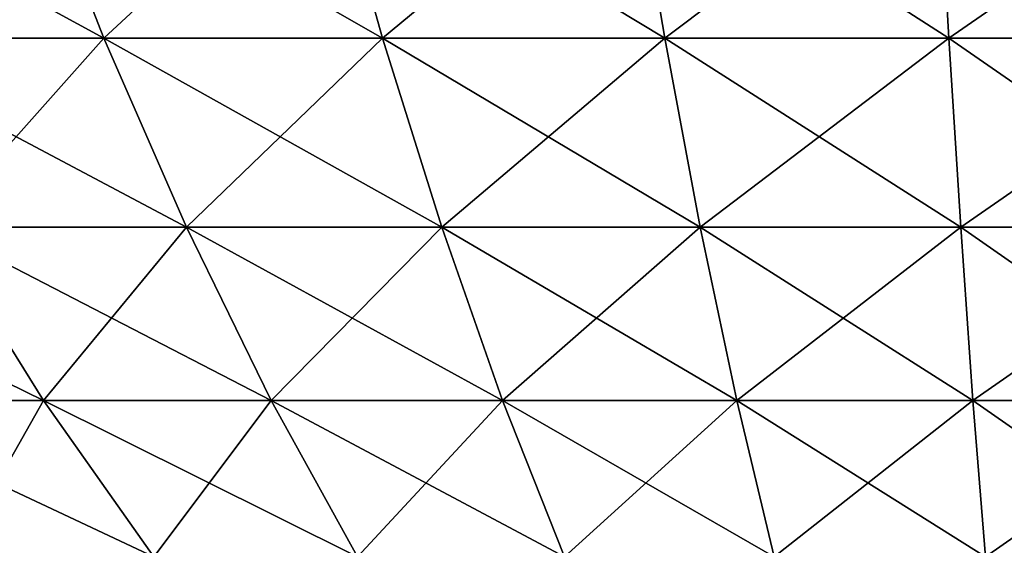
# Model space of a CAD drawing. Header units: millimetres. Extents: x -101 to 102, y -40 to 284.
# Tile 157 of 183: x -13.74 to -1.11, y 125.38 to 132.12. Entities that reach past the tile are written whole.
import ezdxf

# ---------------------------------------------------------------- set-up
doc = ezdxf.new("R2010")
doc.units = ezdxf.units.MM
doc.header["$LTSCALE"] = 65.185185
doc.layers.add('294', color=7, linetype='CONTINUOUS')
doc.layers.add('296', color=7, linetype='CONTINUOUS')

msp = doc.modelspace()

# ---------------------------------------------------------------- linework, layer by layer
at = {"layer": '294', "linetype": 'Continuous'}
for points in [[(-16.168, 131.883, 49.761), (-12.658, 131.883, 50.768), (-17.483, 134.511, 53.806), (-16.168, 131.883, 49.761)], [(-17.483, 134.511, 53.806), (-12.658, 131.883, 50.768), (-13.687, 134.511, 54.895), (-17.483, 134.511, 53.806)], [(-12.658, 131.883, 50.768), (-9.086, 131.883, 51.527), (-13.687, 134.511, 54.895), (-12.658, 131.883, 50.768)], [(-13.687, 134.511, 54.895), (-9.086, 131.883, 51.527), (-9.824, 134.511, 55.716), (-13.687, 134.511, 54.895)], [(-9.086, 131.883, 51.527), (-5.469, 131.883, 52.035), (-9.824, 134.511, 55.716), (-9.086, 131.883, 51.527)], [(-9.824, 134.511, 55.716), (-5.469, 131.883, 52.035), (-5.914, 134.511, 56.265), (-9.824, 134.511, 55.716)], [(-5.469, 131.883, 52.035), (-1.826, 131.883, 52.29), (-5.914, 134.511, 56.265), (-5.469, 131.883, 52.035)], [(-5.914, 134.511, 56.265), (-1.826, 131.883, 52.29), (-1.974, 134.511, 56.541), (-5.914, 134.511, 56.265)], [(-1.826, 131.883, 52.29), (1.826, 131.883, 52.29), (-1.974, 134.511, 56.541), (-1.826, 131.883, 52.29)], [(-1.974, 134.511, 56.541), (1.826, 131.883, 52.29), (1.974, 134.511, 56.541), (-1.974, 134.511, 56.541)], [(-14.818, 129.457, 45.604), (-11.6, 129.457, 46.526), (-16.168, 131.883, 49.761), (-14.818, 129.457, 45.604)], [(-16.168, 131.883, 49.761), (-11.6, 129.457, 46.526), (-12.658, 131.883, 50.768), (-16.168, 131.883, 49.761)], [(-11.6, 129.457, 46.526), (-8.327, 129.457, 47.222), (-12.658, 131.883, 50.768), (-11.6, 129.457, 46.526)], [(-12.658, 131.883, 50.768), (-8.327, 129.457, 47.222), (-9.086, 131.883, 51.527), (-12.658, 131.883, 50.768)], [(-8.327, 129.457, 47.222), (-5.012, 129.457, 47.688), (-9.086, 131.883, 51.527), (-8.327, 129.457, 47.222)], [(-9.086, 131.883, 51.527), (-5.012, 129.457, 47.688), (-5.469, 131.883, 52.035), (-9.086, 131.883, 51.527)], [(-5.012, 129.457, 47.688), (-1.673, 129.457, 47.921), (-5.469, 131.883, 52.035), (-5.012, 129.457, 47.688)], [(-5.469, 131.883, 52.035), (-1.673, 129.457, 47.921), (-1.826, 131.883, 52.29), (-5.469, 131.883, 52.035)], [(-1.673, 129.457, 47.921), (1.673, 129.457, 47.921), (-1.826, 131.883, 52.29), (-1.673, 129.457, 47.921)], [(-1.826, 131.883, 52.29), (1.673, 129.457, 47.921), (1.826, 131.883, 52.29), (-1.826, 131.883, 52.29)], [(-16.284, 127.238, 40.305), (-13.433, 127.238, 41.343), (-17.963, 129.457, 44.459), (-16.284, 127.238, 40.305)], [(-17.963, 129.457, 44.459), (-13.433, 127.238, 41.343), (-14.818, 129.457, 45.604), (-17.963, 129.457, 44.459)], [(-13.433, 127.238, 41.343), (-10.516, 127.238, 42.179), (-14.818, 129.457, 45.604), (-13.433, 127.238, 41.343)], [(-14.818, 129.457, 45.604), (-10.516, 127.238, 42.179), (-11.6, 129.457, 46.526), (-14.818, 129.457, 45.604)], [(-10.516, 127.238, 42.179), (-7.549, 127.238, 42.81), (-11.6, 129.457, 46.526), (-10.516, 127.238, 42.179)], [(-11.6, 129.457, 46.526), (-7.549, 127.238, 42.81), (-8.327, 129.457, 47.222), (-11.6, 129.457, 46.526)], [(-7.549, 127.238, 42.81), (-4.544, 127.238, 43.232), (-8.327, 129.457, 47.222), (-7.549, 127.238, 42.81)], [(-8.327, 129.457, 47.222), (-4.544, 127.238, 43.232), (-5.012, 129.457, 47.688), (-8.327, 129.457, 47.222)], [(-4.544, 127.238, 43.232), (-1.517, 127.238, 43.444), (-5.012, 129.457, 47.688), (-4.544, 127.238, 43.232)], [(-5.012, 129.457, 47.688), (-1.517, 127.238, 43.444), (-1.673, 129.457, 47.921), (-5.012, 129.457, 47.688)], [(-1.517, 127.238, 43.444), (1.517, 127.238, 43.444), (-1.673, 129.457, 47.921), (-1.517, 127.238, 43.444)], [(-1.673, 129.457, 47.921), (1.517, 127.238, 43.444), (1.673, 129.457, 47.921), (-1.673, 129.457, 47.921)], [(-14.569, 125.232, 36.059), (-12.018, 125.232, 36.988), (-16.284, 127.238, 40.305), (-14.569, 125.232, 36.059)], [(-16.284, 127.238, 40.305), (-12.018, 125.232, 36.988), (-13.433, 127.238, 41.343), (-16.284, 127.238, 40.305)], [(-12.018, 125.232, 36.988), (-9.409, 125.232, 37.736), (-13.433, 127.238, 41.343), (-12.018, 125.232, 36.988)], [(-13.433, 127.238, 41.343), (-9.409, 125.232, 37.736), (-10.516, 127.238, 42.179), (-13.433, 127.238, 41.343)], [(-9.409, 125.232, 37.736), (-6.753, 125.232, 38.3), (-10.516, 127.238, 42.179), (-9.409, 125.232, 37.736)], [(-10.516, 127.238, 42.179), (-6.753, 125.232, 38.3), (-7.549, 127.238, 42.81), (-10.516, 127.238, 42.179)], [(-6.753, 125.232, 38.3), (-4.065, 125.232, 38.678), (-7.549, 127.238, 42.81), (-6.753, 125.232, 38.3)], [(-7.549, 127.238, 42.81), (-4.065, 125.232, 38.678), (-4.544, 127.238, 43.232), (-7.549, 127.238, 42.81)], [(-4.065, 125.232, 38.678), (-1.357, 125.232, 38.867), (-4.544, 127.238, 43.232), (-4.065, 125.232, 38.678)], [(-4.544, 127.238, 43.232), (-1.357, 125.232, 38.867), (-1.517, 127.238, 43.444), (-4.544, 127.238, 43.232)], [(-1.357, 125.232, 38.867), (1.357, 125.232, 38.867), (-1.517, 127.238, 43.444), (-1.357, 125.232, 38.867)], [(-1.517, 127.238, 43.444), (1.357, 125.232, 38.867), (1.517, 127.238, 43.444), (-1.517, 127.238, 43.444)]]:
    msp.add_3dface(points, dxfattribs=at)
at = {"layer": '296', "linetype": 'Continuous'}
for points in [[(-13.687, 134.511, -54.895), (-16.168, 131.883, -49.761), (-17.483, 134.511, -53.806), (-13.687, 134.511, -54.895)], [(-12.658, 131.883, -50.768), (-16.168, 131.883, -49.761), (-13.687, 134.511, -54.895), (-12.658, 131.883, -50.768)], [(-9.824, 134.511, -55.716), (-12.658, 131.883, -50.768), (-13.687, 134.511, -54.895), (-9.824, 134.511, -55.716)], [(-9.086, 131.883, -51.527), (-12.658, 131.883, -50.768), (-9.824, 134.511, -55.716), (-9.086, 131.883, -51.527)], [(-5.914, 134.511, -56.265), (-9.086, 131.883, -51.527), (-9.824, 134.511, -55.716), (-5.914, 134.511, -56.265)], [(-5.469, 131.883, -52.035), (-9.086, 131.883, -51.527), (-5.914, 134.511, -56.265), (-5.469, 131.883, -52.035)], [(-1.974, 134.511, -56.541), (-5.469, 131.883, -52.035), (-5.914, 134.511, -56.265), (-1.974, 134.511, -56.541)], [(-1.826, 131.883, -52.29), (-5.469, 131.883, -52.035), (-1.974, 134.511, -56.541), (-1.826, 131.883, -52.29)], [(1.974, 134.511, -56.541), (-1.826, 131.883, -52.29), (-1.974, 134.511, -56.541), (1.974, 134.511, -56.541)], [(1.826, 131.883, -52.29), (-1.826, 131.883, -52.29), (1.974, 134.511, -56.541), (1.826, 131.883, -52.29)], [(-12.658, 131.883, -50.768), (-14.818, 129.457, -45.604), (-16.168, 131.883, -49.761), (-12.658, 131.883, -50.768)], [(-11.6, 129.457, -46.526), (-14.818, 129.457, -45.604), (-12.658, 131.883, -50.768), (-11.6, 129.457, -46.526)], [(-9.086, 131.883, -51.527), (-11.6, 129.457, -46.526), (-12.658, 131.883, -50.768), (-9.086, 131.883, -51.527)], [(-8.327, 129.457, -47.222), (-11.6, 129.457, -46.526), (-9.086, 131.883, -51.527), (-8.327, 129.457, -47.222)], [(-5.469, 131.883, -52.035), (-8.327, 129.457, -47.222), (-9.086, 131.883, -51.527), (-5.469, 131.883, -52.035)], [(-5.012, 129.457, -47.688), (-8.327, 129.457, -47.222), (-5.469, 131.883, -52.035), (-5.012, 129.457, -47.688)], [(-1.826, 131.883, -52.29), (-5.012, 129.457, -47.688), (-5.469, 131.883, -52.035), (-1.826, 131.883, -52.29)], [(-1.673, 129.457, -47.921), (-5.012, 129.457, -47.688), (-1.826, 131.883, -52.29), (-1.673, 129.457, -47.921)], [(1.826, 131.883, -52.29), (-1.673, 129.457, -47.921), (-1.826, 131.883, -52.29), (1.826, 131.883, -52.29)], [(1.673, 129.457, -47.921), (-1.673, 129.457, -47.921), (1.826, 131.883, -52.29), (1.673, 129.457, -47.921)], [(-13.433, 127.238, -41.343), (-16.284, 127.238, -40.305), (-14.818, 129.457, -45.604), (-13.433, 127.238, -41.343)], [(-11.6, 129.457, -46.526), (-13.433, 127.238, -41.343), (-14.818, 129.457, -45.604), (-11.6, 129.457, -46.526)], [(-10.516, 127.238, -42.179), (-13.433, 127.238, -41.343), (-11.6, 129.457, -46.526), (-10.516, 127.238, -42.179)], [(-8.327, 129.457, -47.222), (-10.516, 127.238, -42.179), (-11.6, 129.457, -46.526), (-8.327, 129.457, -47.222)], [(-7.549, 127.238, -42.81), (-10.516, 127.238, -42.179), (-8.327, 129.457, -47.222), (-7.549, 127.238, -42.81)], [(-5.012, 129.457, -47.688), (-7.549, 127.238, -42.81), (-8.327, 129.457, -47.222), (-5.012, 129.457, -47.688)], [(-4.544, 127.238, -43.232), (-7.549, 127.238, -42.81), (-5.012, 129.457, -47.688), (-4.544, 127.238, -43.232)], [(-1.673, 129.457, -47.921), (-4.544, 127.238, -43.232), (-5.012, 129.457, -47.688), (-1.673, 129.457, -47.921)], [(-1.517, 127.238, -43.444), (-4.544, 127.238, -43.232), (-1.673, 129.457, -47.921), (-1.517, 127.238, -43.444)], [(1.673, 129.457, -47.921), (-1.517, 127.238, -43.444), (-1.673, 129.457, -47.921), (1.673, 129.457, -47.921)], [(1.517, 127.238, -43.444), (-1.517, 127.238, -43.444), (1.673, 129.457, -47.921), (1.517, 127.238, -43.444)], [(-13.433, 127.238, -41.343), (-14.569, 125.232, -36.059), (-16.284, 127.238, -40.305), (-13.433, 127.238, -41.343)], [(-12.018, 125.232, -36.988), (-14.569, 125.232, -36.059), (-13.433, 127.238, -41.343), (-12.018, 125.232, -36.988)], [(-10.516, 127.238, -42.179), (-12.018, 125.232, -36.988), (-13.433, 127.238, -41.343), (-10.516, 127.238, -42.179)], [(-9.409, 125.232, -37.736), (-12.018, 125.232, -36.988), (-10.516, 127.238, -42.179), (-9.409, 125.232, -37.736)], [(-7.549, 127.238, -42.81), (-9.409, 125.232, -37.736), (-10.516, 127.238, -42.179), (-7.549, 127.238, -42.81)], [(-6.753, 125.232, -38.3), (-9.409, 125.232, -37.736), (-7.549, 127.238, -42.81), (-6.753, 125.232, -38.3)], [(-4.544, 127.238, -43.232), (-6.753, 125.232, -38.3), (-7.549, 127.238, -42.81), (-4.544, 127.238, -43.232)], [(-4.065, 125.232, -38.678), (-6.753, 125.232, -38.3), (-4.544, 127.238, -43.232), (-4.065, 125.232, -38.678)], [(-1.517, 127.238, -43.444), (-4.065, 125.232, -38.678), (-4.544, 127.238, -43.232), (-1.517, 127.238, -43.444)], [(-1.357, 125.232, -38.867), (-4.065, 125.232, -38.678), (-1.517, 127.238, -43.444), (-1.357, 125.232, -38.867)], [(1.517, 127.238, -43.444), (-1.357, 125.232, -38.867), (-1.517, 127.238, -43.444), (1.517, 127.238, -43.444)], [(1.357, 125.232, -38.867), (-1.357, 125.232, -38.867), (1.517, 127.238, -43.444), (1.357, 125.232, -38.867)]]:
    msp.add_3dface(points, dxfattribs=at)

doc.saveas('drawing.dxf')
